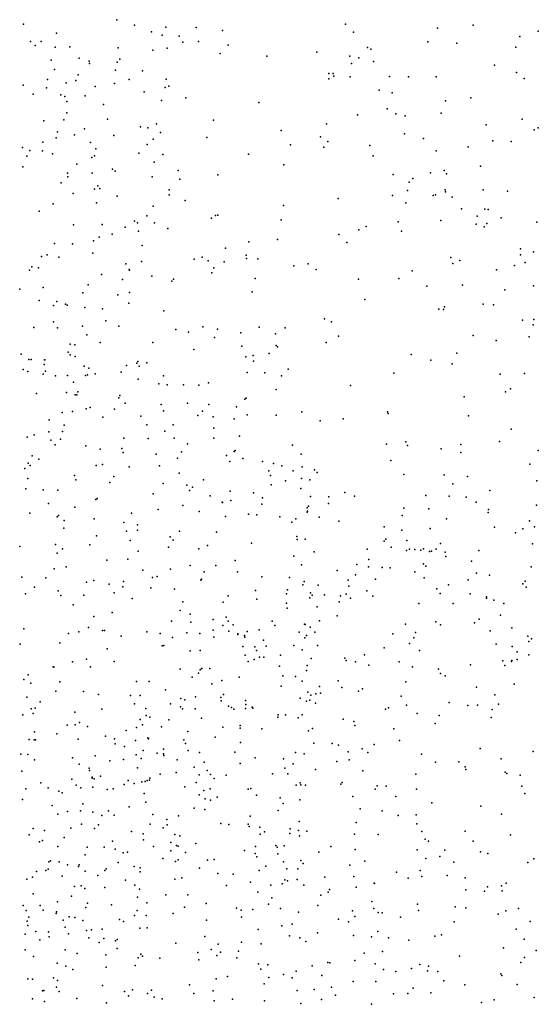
# Model space of a CAD drawing. Header units: metres. Extents: x -25 to 25, y -27.7 to 27.8.
# Tile 126 of 209: x 0.2 to 0.9, y -2.7 to -1.3. Entities that reach past the tile are written whole.
import ezdxf

# ---------------------------------------------------------------- set-up
doc = ezdxf.new("R2010")
doc.units = ezdxf.units.M

msp = doc.modelspace()

# ---------------------------------------------------------------- linework, layer by layer
for p in [(0.2122, -1.3354, 10.229), (0.3394, -1.3293, 10.3843), (0.3634, -1.3366, 5.705), (0.6509, -1.3353, -5.2643), (0.8243, -1.3369, -5.6002), (0.2573, -1.3476, 16.4367), (0.3866, -1.3457, 5.7754), (0.4011, -1.3503, 6.1132), (0.4062, -1.3396, 5.9021), (0.4242, -1.3516, -13.1021), (0.4474, -1.3401, 20.7031), (0.4832, -1.344, -28.0215), (0.6615, -1.3462, 18.4857), (0.776, -1.3409, 17.9086), (0.888, -1.352, -5.7046), (0.9128, -1.3448, 4.0642), (0.222, -1.359, 11.182), (0.2283, -1.3645, -1.333), (0.2362, -1.3591, 16.7248), (0.4294, -1.3599, -4.9566), (0.4504, -1.3589, 8.0916), (0.4908, -1.3638, -5.023), (0.7628, -1.3594, -5.4333), (0.8024, -1.3611, 3.9296), (0.2552, -1.3668, 21.7826), (0.2754, -1.3663, 10.3442), (0.3414, -1.3674, -13.022), (0.3885, -1.3707, 10.8419), (0.4079, -1.3681, 10.6593), (0.4802, -1.3753, 22.0591), (0.5434, -1.379, -13.2035), (0.6115, -1.3735, -5.1761), (0.6567, -1.3787, 18.321), (0.6806, -1.3669, 18.1164), (0.6852, -1.3695, -5.5089), (0.8824, -1.3667, 18.8479), (0.2499, -1.3842, 5.4969), (0.2883, -1.3818, 26.429), (0.3015, -1.3856, 26.2651), (0.3021, -1.389, 11.0096), (0.3399, -1.387, -15.5383), (0.3433, -1.3828, 5.6411), (0.6587, -1.3891, 22.3791), (0.6688, -1.381, 18.2127), (0.6888, -1.3861, 18.5684), (0.8537, -1.3912, 17.8546), (0.2544, -1.397, -1.4054), (0.2866, -1.4043, 26.1635), (0.3375, -1.3979, 10.927), (0.3745, -1.3989, 10.7423), (0.6279, -1.4024, -5.8168), (0.6341, -1.4024, 23.0375), (0.8836, -1.4012, -6.4525), (0.2118, -1.4185, 25.9535), (0.2448, -1.4106, -1.076), (0.2706, -1.415, -12.9359), (0.2837, -1.412, 26.3473), (0.3363, -1.4162, 10.5978), (0.3561, -1.4107, 6.2942), (0.4066, -1.4103, -4.9117), (0.6278, -1.4097, 22.8736), (0.635, -1.4062, 22.6613), (0.657, -1.407, -5.2214), (0.7107, -1.4067, -13.3079), (0.7364, -1.4071, 18.6424), (0.7741, -1.4069, 17.9718), (0.8939, -1.4092, -5.6596), (0.2253, -1.4306, 26.555), (0.2436, -1.422, 26.0528), (0.263, -1.4314, -4.8161), (0.31, -1.4203, 10.4875), (0.3764, -1.4276, -21.4408), (0.405, -1.4216, 5.8783), (0.4102, -1.4199, -13.0648), (0.6967, -1.4252, -1.1896), (0.7142, -1.429, 23.5537), (0.2686, -1.4336, 20.943), (0.2713, -1.4406, -1.5253), (0.2963, -1.4329, -1.1609), (0.3213, -1.4447, 6.3813), (0.4003, -1.4391, 6.1325), (0.4334, -1.4357, 21.8939), (0.5327, -1.4419, -1.1153), (0.7866, -1.4395, -13.3499), (0.8212, -1.4355, -5.2858), (0.2714, -1.4558, 10.9182), (0.6669, -1.4588, -5.643), (0.7075, -1.4505, -5.2718), (0.7193, -1.4572, 22.2251), (0.781, -1.4566, -21.9108), (0.2399, -1.467, 26.4439), (0.2673, -1.4653, 5.5226), (0.3267, -1.4645, -1.4518), (0.3934, -1.4708, 5.8184), (0.4711, -1.4661, -4.954), (0.6246, -1.4708, -5.1397), (0.7319, -1.4602, 18.1402), (0.842, -1.4723, 23.9413), (0.8912, -1.4646, -5.6107), (0.2586, -1.4818, 10.8147), (0.2818, -1.4859, 6.4639), (0.2954, -1.4776, -0.9874), (0.3715, -1.4751, -13.0077), (0.3817, -1.4762, 6.2315), (0.3987, -1.4828, -4.8814), (0.5629, -1.4801, -13.1835), (0.7308, -1.4847, -13.299), (0.9076, -1.4793, 18.8037), (0.9132, -1.4764, 20.6899), (0.2387, -1.496, -1.6674), (0.2569, -1.4898, 10.642), (0.3036, -1.4964, -1.024), (0.3353, -1.4866, 5.648), (0.3806, -1.4991, -22.6304), (0.3889, -1.4919, -1.3079), (0.4618, -1.4897, -13.0873), (0.5758, -1.4995, -5.073), (0.6168, -1.4887, 20.7607), (0.6266, -1.4948, -13.2323), (0.7568, -1.4908, -5.3392), (0.8511, -1.4941, -5.5308), (0.8764, -1.4951, 17.9353), (0.2109, -1.5031, -4.7751), (0.2209, -1.5074, -12.8598), (0.2383, -1.5075, 10.7358), (0.2519, -1.5116, 6.5243), (0.3107, -1.505, -1.568), (0.3694, -1.511, -1.1177), (0.402, -1.5125, 5.9836), (0.5186, -1.5124, -13.1323), (0.6212, -1.5026, 7.4859), (0.6839, -1.5006, -5.2247), (0.7741, -1.5076, 22.4256), (0.8177, -1.5024, -5.4647), (0.217, -1.5147, 26.1632), (0.2848, -1.5256, 8.3963), (0.3053, -1.5166, 6.3937), (0.3088, -1.5143, 5.5886), (0.3901, -1.523, 5.8763), (0.5667, -1.5265, 7.6922), (0.6883, -1.5143, -15.3774), (0.2112, -1.5295, -0.8568), (0.272, -1.538, -4.8017), (0.3057, -1.5381, 6.7529), (0.3335, -1.5324, 6.9044), (0.337, -1.5354, -4.838), (0.4231, -1.5346, -1.2535), (0.7154, -1.5398, -28.2304), (0.7663, -1.5376, 18.3013), (0.7849, -1.5342, 18.1626), (0.7881, -1.5389, 18.5254), (0.8346, -1.5285, 18.6478), (0.2638, -1.5512, -1.7173), (0.2728, -1.543, 21.4116), (0.3874, -1.5431, 6.1061), (0.4252, -1.5463, -4.8947), (0.4771, -1.5402, 8.0858), (0.7374, -1.5503, -5.2965), (0.7423, -1.5454, 22.7192), (0.2799, -1.5659, 6.4439), (0.3088, -1.56, 21.1407), (0.3133, -1.5553, -12.9222), (0.3163, -1.559, -1.6453), (0.4108, -1.5607, 20.9901), (0.735, -1.5615, -21.583), (0.7862, -1.5606, 21.9408), (0.7867, -1.5633, -5.371), (0.8379, -1.5607, 18.0967), (0.8712, -1.5625, -13.3704), (0.2529, -1.5799, -12.8633), (0.3115, -1.5784, 5.6465), (0.3397, -1.5691, -0.9771), (0.4108, -1.5676, -1.0684), (0.4322, -1.5753, -1.4616), (0.6406, -1.5724, -13.2135), (0.7147, -1.5686, -23.0302), (0.7326, -1.5785, 20.8396), (0.7702, -1.5684, 23.2177), (0.7733, -1.5673, -6.0678), (0.7959, -1.5706, 23.4675), (0.2335, -1.5897, 6.562), (0.3887, -1.5827, 5.972), (0.5661, -1.5819, -5.0411), (0.8086, -1.5866, 18.4348), (0.8402, -1.5868, 7.3446), (0.8451, -1.5873, -6.2423), (0.3635, -1.6032, -12.9512), (0.3677, -1.6056, 6.181), (0.38, -1.596, 5.8984), (0.3905, -1.6056, -1.6045), (0.4682, -1.5992, -1.3628), (0.4736, -1.5955, -1.1047), (0.4771, -1.5952, -1.2906), (0.5633, -1.6016, -13.1413), (0.7224, -1.6043, -1.2053), (0.7806, -1.6025, 22.9297), (0.8298, -1.5966, 18.2165), (0.843, -1.6064, -5.4725), (0.8624, -1.5989, 18.6041), (0.911, -1.6045, 22.4183), (0.2803, -1.6082, -0.8471), (0.3193, -1.6078, 6.3311), (0.3507, -1.6113, 6.2529), (0.3687, -1.6169, 5.8115), (0.409, -1.6133, -1.0107), (0.6687, -1.6153, 21.6846), (0.6788, -1.6107, -5.1807), (0.7268, -1.6168, -13.261), (0.8284, -1.6075, -5.4196), (0.8394, -1.6111, 23.628), (0.3077, -1.6302, -12.8921), (0.3151, -1.6251, -15.4474), (0.3328, -1.6209, -1.0428), (0.519, -1.6312, -4.9746), (0.558, -1.6281, 7.0438), (0.6415, -1.6214, 20.9849), (0.6525, -1.6322, -21.155), (0.2543, -1.6338, 6.492), (0.2791, -1.6341, 6.4261), (0.3067, -1.647, -1.8114), (0.3739, -1.6364, 6.0941), (0.4871, -1.6402, -1.1541), (0.8888, -1.6409, -13.36), (0.9068, -1.6448, 21.0265), (0.237, -1.6513, 5.5422), (0.2446, -1.6492, 6.9622), (0.2605, -1.6524, 7.0328), (0.3728, -1.6581, 5.9357), (0.4448, -1.6549, -1.5813), (0.4557, -1.6521, -13.0197), (0.4639, -1.6574, -22.882), (0.4856, -1.6586, -1.5126), (0.5154, -1.6496, -13.077), (0.516, -1.6542, 21.341), (0.5315, -1.6546, 7.9289), (0.7942, -1.6529, -5.5657), (0.8065, -1.6568, -5.3848), (0.8891, -1.6491, 18.177), (0.8955, -1.6597, -21.9003), (0.2203, -1.6698, -0.7419), (0.2236, -1.6656, -1.9833), (0.2328, -1.6669, 6.8251), (0.3518, -1.6614, -20.992), (0.3561, -1.6689, 8.3243), (0.3568, -1.6701, -1.7601), (0.4686, -1.6735, -1.0368), (0.4715, -1.667, -4.9199), (0.5803, -1.6642, 21.1885), (0.5997, -1.6614, -13.1527), (0.6109, -1.6689, -5.0797), (0.7415, -1.6707, -5.2725), (0.7969, -1.6607, -13.2994), (0.8561, -1.6695, -15.2884), (0.8807, -1.6635, 21.4832), (0.3183, -1.6759, 6.5365), (0.347, -1.6828, 6.1913), (0.387, -1.6782, -0.9109), (0.4142, -1.6851, 7.2004), (0.4165, -1.6822, -1.6654), (0.5278, -1.6815, -1.2499), (0.6683, -1.682, -5.1539), (0.7231, -1.6811, 21.4479), (0.2071, -1.6959, 6.5848), (0.2391, -1.6935, -12.8088), (0.2931, -1.7006, 7.1473), (0.3002, -1.6899, 5.6939), (0.3568, -1.7002, -4.8392), (0.5235, -1.6996, -1.4088), (0.7614, -1.6917, -28.3826), (0.8101, -1.6903, -21.3548), (0.8677, -1.6969, -5.4857), (0.9067, -1.6911, 18.4044), (0.2335, -1.7112, 7.3129), (0.2579, -1.7124, 5.6243), (0.3407, -1.7034, 5.8313), (0.6771, -1.7099, -13.191), (0.2533, -1.7178, -2.048), (0.2694, -1.716, -4.7992), (0.2717, -1.7176, 6.3678), (0.2959, -1.7208, 6.9329), (0.3199, -1.7226, 7.0503), (0.3558, -1.715, -1.8326), (0.4034, -1.7253, -1.7634), (0.7779, -1.7232, -13.2609), (0.7841, -1.7235, 7.1536), (0.7855, -1.72, -5.351), (0.8379, -1.7163, -5.9695), (0.852, -1.7172, -13.3149), (0.2531, -1.7402, -2.2014), (0.3245, -1.7388, -1.9334), (0.6223, -1.7362, -5.1074), (0.6317, -1.7401, -13.1448), (0.8916, -1.7378, 22.9885), (0.9069, -1.737, -5.4692), (0.2265, -1.748, 6.6441), (0.2586, -1.7482, 6.7722), (0.2926, -1.7462, 7.2551), (0.3423, -1.7459, 7.1134), (0.4196, -1.7505, -0.9093), (0.4368, -1.7541, -28.0217), (0.4566, -1.7471, -4.9196), (0.4763, -1.7502, -0.9937), (0.533, -1.7473, -1.4651), (0.5687, -1.7483, -5.0463), (0.9064, -1.7443, 23.1922), (0.2987, -1.758, -2.1084), (0.4724, -1.7615, -1.6593), (0.508, -1.755, -1.577), (0.5552, -1.7567, -13.0644), (0.6411, -1.7599, -1.1781), (0.8247, -1.7588, -1.2309), (0.8559, -1.7656, -5.4688), (0.9008, -1.7607, -5.529), (0.276, -1.7706, 7.3268), (0.2822, -1.7717, -2.3008), (0.3165, -1.7681, 6.8665), (0.3886, -1.7685, -4.866), (0.4443, -1.7777, 8.1736), (0.5097, -1.7733, -13.0111), (0.5561, -1.7724, -1.3739), (0.5582, -1.7741, -1.2533), (0.6242, -1.7682, 6.876), (0.2093, -1.7843, 5.617), (0.2194, -1.7915, 7.4142), (0.2228, -1.7916, 6.5771), (0.2411, -1.7918, 5.6847), (0.2413, -1.7917, 24.4383), (0.2729, -1.7813, 6.2906), (0.2758, -1.7852, 8.4219), (0.2828, -1.7873, -12.7934), (0.368, -1.7941, -1.9717), (0.5148, -1.7877, -4.9914), (0.5248, -1.7858, -1.0552), (0.5256, -1.7935, 7.6965), (0.5466, -1.7835, -1.173), (0.7399, -1.7847, -13.2077), (0.7668, -1.7925, -21.0433), (0.8021, -1.7829, -5.3826), (0.2118, -1.805, 6.4952), (0.2404, -1.7984, 24.5269), (0.2422, -1.8074, -4.7943), (0.295, -1.8007, 5.8628), (0.3012, -1.8034, -2.4336), (0.3525, -1.7997, 6.9284), (0.3668, -1.7963, 7.1657), (0.3696, -1.8007, -2.0438), (0.3804, -1.7959, 7.0466), (0.5726, -1.8047, 6.7256), (0.796, -1.7972, -13.2539), (0.218, -1.8079, 24.2544), (0.2389, -1.8116, 6.3929), (0.2558, -1.8136, 6.6398), (0.2722, -1.813, 5.7741), (0.2967, -1.813, 6.1321), (0.2993, -1.8122, 6.7661), (0.31, -1.8109, -1.0686), (0.3452, -1.8087, 7.2671), (0.3686, -1.8181, -2.344), (0.4031, -1.8136, -0.8428), (0.5166, -1.8091, -1.6217), (0.541, -1.8097, -1.5378), (0.5637, -1.8138, -1.4361), (0.7167, -1.8099, -28.6327), (0.8614, -1.8114, -13.2916), (0.8945, -1.8106, 12.5123), (0.2802, -1.8221, 6.2153), (0.3967, -1.8246, -2.1186), (0.4077, -1.8258, 7.114), (0.43, -1.826, -12.9073), (0.4509, -1.8262, -1.8339), (0.4643, -1.823, -1.1341), (0.5563, -1.8323, -13.029), (0.6576, -1.8266, -5.1723), (0.8754, -1.8314, -5.4911), (0.23, -1.8377, 24.7172), (0.2707, -1.8365, 7.1811), (0.2826, -1.8394, -2.606), (0.285, -1.8397, -0.7214), (0.2865, -1.8354, 24.3305), (0.3419, -1.8437, -0.7689), (0.3435, -1.8404, -2.5108), (0.5137, -1.8455, -1.6816), (0.5154, -1.844, -20.7992), (0.8124, -1.8423, 7.0163), (0.8683, -1.8352, 12.2956), (0.2976, -1.8585, 24.6095), (0.303, -1.8566, 6.7079), (0.3364, -1.8592, 24.4638), (0.3509, -1.8508, -12.8226), (0.3997, -1.8526, 7.2078), (0.4027, -1.8613, 6.9388), (0.4358, -1.8508, 7.3979), (0.4648, -1.8528, -0.9028), (0.5022, -1.8559, -0.967), (0.2474, -1.8734, 6.2651), (0.2649, -1.8637, 7.438), (0.2792, -1.8622, 5.9369), (0.3205, -1.8699, 7.3806), (0.372, -1.8686, 6.8307), (0.4498, -1.8677, -2.3075), (0.4559, -1.8618, -1.8967), (0.4707, -1.8694, -4.9572), (0.4992, -1.8721, -1.769), (0.5166, -1.8668, -5.0102), (0.5565, -1.8673, -1.0552), (0.5914, -1.8628, -1.2768), (0.6474, -1.872, -13.0978), (0.7078, -1.8626, -23.2125), (0.7086, -1.8649, -13.1546), (0.8183, -1.8679, -5.4138), (0.2676, -1.8806, -2.7404), (0.3801, -1.8805, -4.8808), (0.4162, -1.8802, -2.55), (0.4713, -1.8847, -2.2321), (0.6161, -1.8748, -5.1293), (0.8763, -1.8864, 12.0281), (0.2173, -1.897, 6.4603), (0.2267, -1.8939, -0.6513), (0.2469, -1.8897, 5.8508), (0.2497, -1.901, -22.7473), (0.2628, -1.9, 6.0077), (0.2654, -1.8895, 6.5826), (0.3488, -1.8983, 24.2484), (0.3822, -1.8991, -0.7852), (0.4049, -1.8888, -12.8501), (0.4174, -1.8983, -2.6636), (0.4715, -1.8985, -2.0137), (0.5066, -1.8958, -2.3668), (0.2552, -1.9075, -12.7022), (0.2972, -1.9089, -4.8453), (0.3167, -1.9132, -0.7259), (0.346, -1.9127, -2.8212), (0.4354, -1.9062, 7.0018), (0.5787, -1.9081, -1.5215), (0.7064, -1.9068, 6.7418), (0.7327, -1.9032, -28.9177), (0.7349, -1.9084, -5.3061), (0.781, -1.9129, -13.1882), (0.8077, -1.9069, 12.3332), (0.8603, -1.9028, 12.7477), (0.2242, -1.9224, 7.5173), (0.2331, -1.9271, -2.9726), (0.3479, -1.9181, 6.7619), (0.3927, -1.9203, 7.3183), (0.422, -1.9258, 8.0944), (0.4272, -1.9172, 7.208), (0.4885, -1.9221, -1.9434), (0.4991, -1.9167, -2.6191), (0.5004, -1.9151, -12.9265), (0.5109, -1.9259, -1.8616), (0.5902, -1.9201, -1.415), (0.8077, -1.9181, 12.6311), (0.9129, -1.915, 11.8504), (0.2142, -1.9397, 24.0033), (0.2188, -1.9325, 24.9084), (0.2212, -1.9357, 5.9301), (0.3113, -1.9354, 7.4231), (0.3198, -1.9341, 6.6994), (0.3563, -1.9375, -2.8878), (0.3974, -1.9362, -4.9201), (0.4933, -1.93, -2.6993), (0.5378, -1.9302, -1.7616), (0.5525, -1.933, -5.0905), (0.5642, -1.9361, -1.612), (0.5915, -1.9374, -2.4908), (0.7125, -1.9286, -20.8749), (0.9015, -1.9337, -13.2575), (0.2183, -1.9533, 6.029), (0.2818, -1.9491, 7.296), (0.2834, -1.9549, 6.6037), (0.3351, -1.9504, 1.852), (0.4243, -1.9461, 6.9093), (0.4572, -1.9549, 7.7383), (0.5465, -1.9429, -1.6805), (0.5487, -1.9493, -28.3689), (0.5795, -1.943, -1.117), (0.5909, -1.9534, -1.1667), (0.6023, -1.9549, -2.6314), (0.6084, -1.9417, -2.39), (0.6122, -1.945, -2.5577), (0.7299, -1.9477, -13.1182), (0.7851, -1.9482, 12.7252), (0.817, -1.9505, 11.9987), (0.2153, -1.9672, -4.8219), (0.3297, -1.9589, -4.8849), (0.4025, -1.9602, 24.6267), (0.4345, -1.9622, -0.827), (0.4422, -1.965, 7.8967), (0.5493, -1.962, -2.746), (0.569, -1.9563, -2.1871), (0.5899, -1.967, -1.4808), (0.7967, -1.9606, 12.8409), (0.9111, -1.9565, -1.2413), (0.239, -1.9685, -0.6464), (0.259, -1.9692, -12.6639), (0.3109, -1.9818, 24.8346), (0.3124, -1.9805, -3.042), (0.3887, -1.9741, -2.9583), (0.4381, -1.9698, -2.8968), (0.4664, -1.9767, 24.3474), (0.4938, -1.9703, -2.8409), (0.5255, -1.9727, -2.048), (0.5375, -1.9798, -12.9218), (0.6031, -1.9777, -1.319), (0.6279, -1.978, -2.2467), (0.65, -1.9724, -5.2174), (0.663, -1.9775, -2.4168), (0.7602, -1.9764, 12.1894), (0.7919, -1.9772, -5.3996), (0.8149, -1.9785, 12.9934), (0.8471, -1.9694, 11.8176), (0.2462, -1.9873, 6.5294), (0.2822, -1.9922, 8.326), (0.4292, -1.99, 7.2793), (0.4826, -1.9857, 24.4677), (0.4834, -1.9861, -12.8643), (0.4946, -1.9833, -0.9175), (0.5366, -1.9883, -1.9264), (0.5983, -1.9931, -1.2285), (0.6005, -1.9907, -1.3904), (0.6275, -1.9873, -2.7131), (0.7303, -1.9935, 12.3998), (0.764, -1.9945, 12.054), (0.8284, -1.9855, -13.1795), (0.9105, -1.9895, 13.1433), (0.2208, -2.0003, -3.1674), (0.2581, -2.0054, 23.3741), (0.2598, -2.0034, 7.5143), (0.3087, -2.008, 7.4601), (0.3595, -2.0006, 2.0075), (0.3955, -1.9955, 24.1245), (0.4516, -1.9982, 6.9594), (0.4874, -2.0048, 24.2692), (0.5187, -2.0019, 6.5388), (0.53, -2.0027, -5.094), (0.5614, -2.0055, -1.7635), (0.583, -2.0082, -1.6008), (0.5986, -1.9992, -2.1041), (0.5991, -1.9978, -2.8068), (0.6147, -2.0061, -12.9818), (0.7277, -2.0035, 12.2746), (0.7883, -2.008, 11.8663), (0.8449, -1.9995, -5.4716), (0.8452, -1.9955, 11.6669), (0.2673, -2.0207, 23.9337), (0.2679, -2.0103, 24.9489), (0.3491, -2.013, -12.7207), (0.3677, -2.0162, 6.7638), (0.5776, -2.0129, -15.3075), (0.6418, -2.0112, 1.8465), (0.7035, -2.0191, -2.6276), (0.766, -2.0215, -13.0988), (0.8535, -2.0196, 11.5046), (0.8922, -2.0217, -13.1918), (0.901, -2.011, -5.5362), (0.9081, -2.019, 6.8266), (0.3118, -2.0313, 7.4528), (0.3527, -2.0247, 3.2791), (0.3673, -2.0235, -3.0777), (0.412, -2.0328, 24.7501), (0.4246, -2.025, -3.0297), (0.4752, -2.0262, 7.0348), (0.5843, -2.0321, -2.883), (0.7276, -2.0236, -2.5294), (0.8822, -2.0273, 13.2236), (0.2074, -2.0456, 22.9382), (0.2558, -2.043, -0.6456), (0.3028, -2.0436, -3.1664), (0.3577, -2.0378, -4.942), (0.4096, -2.0469, 7.3474), (0.4161, -2.0373, -28.1539), (0.4511, -2.0488, 6.898), (0.4626, -2.0444, -5.0384), (0.5226, -2.0412, -0.9547), (0.5847, -2.0364, -1.0881), (0.5956, -2.0359, -1.5093), (0.7031, -2.0385, -2.7176), (0.7058, -2.0359, 12.8923), (0.7129, -2.0469, 11.9908), (0.7341, -2.0376, 13.0264), (0.7798, -2.0415, 13.1785), (0.9051, -2.0422, 13.3166), (0.2583, -2.0549, -12.5911), (0.2656, -2.0491, -20.9145), (0.3683, -2.0523, 7.6248), (0.5805, -2.059, -1.6866), (0.608, -2.0532, -1.3422), (0.68, -2.0495, 12.6377), (0.7337, -2.0514, 11.8103), (0.738, -2.0496, 11.6965), (0.7449, -2.0498, -5.3719), (0.7534, -2.0509, -2.3552), (0.7568, -2.049, 11.6069), (0.7652, -2.0527, -2.4649), (0.7679, -2.052, 11.4545), (0.7739, -2.0492, 11.3564), (0.7863, -2.0536, 11.2478), (0.7873, -2.0593, -1.1992), (0.8321, -2.0513, 11.1542), (0.2705, -2.0733, -1.0871), (0.3256, -2.0643, 6.6688), (0.3542, -2.063, -0.7297), (0.4392, -2.0717, -3.0902), (0.474, -2.0715, 7.1936), (0.5004, -2.0649, -3.0244), (0.5908, -2.0709, -2.9456), (0.6661, -2.0702, 12.4657), (0.6822, -2.0733, 11.8879), (0.6825, -2.0635, 13.1123), (0.7004, -2.0745, 13.2137), (0.7116, -2.075, -2.8139), (0.757, -2.0692, 13.2985), (0.7601, -2.0726, -2.6933), (0.8224, -2.0658, 13.3562), (0.9036, -2.0734, 1.9111), (0.2102, -2.0876, 23.659), (0.2425, -2.0884, 7.5567), (0.2542, -2.076, -3.2571), (0.3749, -2.0778, 24.8911), (0.3881, -2.0879, 6.7669), (0.3941, -2.0866, -3.154), (0.4123, -2.0768, 24.0113), (0.4582, -2.08, 7.2692), (0.5037, -2.0803, -12.825), (0.5366, -2.087, 24.5913), (0.5744, -2.0879, -5.1812), (0.6392, -2.0782, 12.7895), (0.6644, -2.0844, 6.5151), (0.7449, -2.0803, -2.226), (0.7578, -2.0882, 11.0879), (0.8292, -2.0819, -5.4662), (0.8468, -2.0849, -23.4942), (0.2271, -2.101, -3.3219), (0.2981, -2.0943, 1.6311), (0.3079, -2.0918, 8.1587), (0.3291, -2.0971, -3.2304), (0.3474, -2.1004, 23.9137), (0.3483, -2.0935, 7.4422), (0.3855, -2.102, 2.2792), (0.4538, -2.0916, -12.7681), (0.4546, -2.0902, -0.8269), (0.5928, -2.0981, -1.122), (0.5943, -2.0935, -1.5938), (0.6133, -2.0982, 11.2601), (0.6545, -2.0914, 12.346), (0.6552, -2.0998, 12.0446), (0.6917, -2.0902, -12.9905), (0.7907, -2.0977, 11.0049), (0.8176, -2.0911, -13.0947), (0.8923, -2.0967, 14.5487), (0.8954, -2.0927, 13.4643), (0.8965, -2.1013, -13.1346), (0.2151, -2.1101, 6.5326), (0.2593, -2.1059, 6.5228), (0.2632, -2.1124, 2.4511), (0.2946, -2.1121, 7.5049), (0.3359, -2.1086, 24.9778), (0.4179, -2.1036, -1.1307), (0.4908, -2.1127, 24.0609), (0.5283, -2.1058, 24.1534), (0.5705, -2.1103, -12.8647), (0.5715, -2.1045, -3.0318), (0.6021, -2.1154, 11.6205), (0.6032, -2.109, 11.1507), (0.6054, -2.1118, -1.4389), (0.6222, -2.1116, -1.9337), (0.6441, -2.1127, -23.2351), (0.6514, -2.1106, -12.9357), (0.6795, -2.106, -2.9138), (0.6881, -2.1132, 1.7162), (0.7748, -2.1033, 13.4186), (0.7794, -2.1098, -2.8016), (0.8203, -2.1103, 14.457), (0.8426, -2.1143, 14.6267), (0.28, -2.1251, -4.9444), (0.3604, -2.1165, -12.6543), (0.4291, -2.1212, 7.3252), (0.4842, -2.1214, -5.1117), (0.5301, -2.1174, 24.6767), (0.5702, -2.1228, 11.3749), (0.6123, -2.128, 12.5238), (0.642, -2.1208, -2.9901), (0.6575, -2.1161, 13.3363), (0.7506, -2.1231, -2.1383), (0.7974, -2.1233, -2.2564), (0.8427, -2.1162, 10.9174), (0.8527, -2.1188, -2.5873), (0.8663, -2.1234, -5.5112), (0.308, -2.1411, 6.6549), (0.3332, -2.1354, 2.7557), (0.4256, -2.1328, -22.9818), (0.4392, -2.1377, 3.093), (0.4884, -2.1421, 24.7713), (0.5714, -2.1297, 11.4807), (0.6395, -2.14, -5.2958), (0.8619, -2.139, -2.3835), (0.414, -2.1471, -3.2383), (0.4401, -2.1488, -12.7039), (0.4707, -2.1452, 7.1766), (0.4836, -2.1534, -0.8791), (0.4909, -2.1475, 7.0895), (0.4979, -2.1523, -12.7569), (0.5507, -2.1471, 13.2041), (0.5547, -2.153, -12.8114), (0.595, -2.1515, -1.677), (0.596, -2.1518, 24.5096), (0.6025, -2.1555, 24.2831), (0.6155, -2.1467, 11.0132), (0.7323, -2.1515, -5.4054), (0.7735, -2.1484, -2.8813), (0.78, -2.1525, -12.999), (0.8263, -2.1496, -15.196), (0.8328, -2.1445, 13.5587), (0.2126, -2.1579, -12.4395), (0.2735, -2.1639, 23.1229), (0.2875, -2.1619, 23.322), (0.301, -2.156, 7.8014), (0.32, -2.16, -5.0036), (0.3224, -2.1601, -12.5708), (0.3452, -2.1677, -3.3228), (0.3804, -2.1617, 7.3786), (0.3985, -2.164, -5.0601), (0.4346, -2.1634, 6.8687), (0.4525, -2.1643, 6.9405), (0.4703, -2.1595, 7.0179), (0.4715, -2.169, -28.698), (0.492, -2.1607, 23.9829), (0.504, -2.1644, 13.0908), (0.5042, -2.1653, 12.9546), (0.5133, -2.1668, -3.1745), (0.5137, -2.1692, 11.2739), (0.517, -2.1615, 12.8651), (0.5331, -2.1592, 12.7706), (0.5878, -2.1622, 13.3519), (0.5976, -2.1668, -1.7512), (0.6089, -2.1624, -1.2877), (0.7151, -2.1645, 14.5149), (0.7458, -2.1629, 14.6418), (0.8476, -2.1603, 2.0534), (0.8773, -2.1563, 14.7803), (0.8987, -2.1677, -2.482), (0.2077, -2.1787, 7.5855), (0.2619, -2.177, -3.4063), (0.4011, -2.1807, 23.8483), (0.4034, -2.1804, 2.5043), (0.415, -2.1695, 24.9184), (0.5107, -2.1819, 11.5408), (0.5273, -2.182, -0.9664), (0.539, -2.1731, 11.6554), (0.5427, -2.1813, -5.2167), (0.5803, -2.1806, 12.385), (0.5951, -2.17, 12.2909), (0.6124, -2.1806, -3.1009), (0.7376, -2.1777, -2.0544), (0.7439, -2.1699, -2.9518), (0.8556, -2.1784, 1.706), (0.8776, -2.1818, -21.0562), (0.9004, -2.1749, -2.6469), (0.9038, -2.1715, 14.1295), (0.326, -2.185, 7.4411), (0.4392, -2.1876, -0.8278), (0.453, -2.187, -5.1382), (0.514, -2.1935, 11.0887), (0.5294, -2.1874, 12.6555), (0.5396, -2.1961, 12.5439), (0.562, -2.1937, 11.9885), (0.5917, -2.1863, -1.1603), (0.6766, -2.1929, -3.0566), (0.7031, -2.1836, 14.3451), (0.7513, -2.1871, 14.2523), (0.8845, -2.1889, -29.2467), (0.9002, -2.1932, -2.7513), (0.2525, -2.2093, 25.1566), (0.2789, -2.2028, -0.6783), (0.2979, -2.1991, 23.6998), (0.3357, -2.2023, -28.2776), (0.5183, -2.2021, -20.8608), (0.5264, -2.1994, 11.7845), (0.5335, -2.1964, 2.2982), (0.5609, -2.2084, 12.1313), (0.5984, -2.2074, 24.1349), (0.6038, -2.198, -1.5425), (0.6497, -2.1978, 14.5946), (0.6518, -2.2006, 14.4185), (0.6644, -2.2025, -5.3663), (0.6823, -2.2072, 10.853), (0.7236, -2.2027, -12.9003), (0.7419, -2.2093, -3.0167), (0.8207, -2.2068, 6.4733), (0.8651, -2.2013, -2.8468), (0.8675, -2.2077, 10.78), (0.8767, -2.2024, -13.013), (0.8771, -2.2006, 13.6642), (0.8845, -2.1993, -2.2799), (0.2188, -2.2204, -0.6263), (0.2534, -2.21, 6.608), (0.3035, -2.2096, -28.0167), (0.4254, -2.2128, -12.6327), (0.4507, -2.2181, 12.8544), (0.453, -2.2137, 7.1929), (0.4548, -2.2119, 11.4007), (0.4549, -2.2116, -3.2826), (0.4658, -2.2117, 13.2084), (0.5655, -2.2218, -28.8967), (0.5824, -2.2225, 13.4617), (0.5974, -2.2142, 10.8877), (0.7772, -2.2126, 14.1401), (0.7801, -2.2183, 14.8308), (0.7862, -2.2215, 13.6499), (0.2129, -2.2268, 8.0097), (0.2222, -2.2316, 3.8212), (0.262, -2.23, 23.5929), (0.366, -2.2296, -3.3806), (0.3832, -2.2296, -0.7772), (0.442, -2.2235, 11.2311), (0.4686, -2.2326, 7.1145), (0.4825, -2.228, -12.6748), (0.5058, -2.2234, 23.9086), (0.5629, -2.2358, -3.2206), (0.5916, -2.2288, 24.6538), (0.6153, -2.2361, 24.5625), (0.6405, -2.2286, 24.3695), (0.733, -2.2299, -1.9789), (0.8803, -2.233, 14.8984), (0.2563, -2.2427, -12.4013), (0.2941, -2.2429, -12.4608), (0.3143, -2.2469, 6.705), (0.3578, -2.2485, 7.3796), (0.3712, -2.2486, 25.0387), (0.4057, -2.2407, 13.0482), (0.4844, -2.2471, -0.908), (0.5994, -2.2439, 14.3388), (0.6033, -2.2481, -1.3131), (0.6105, -2.2462, -1.67), (0.6165, -2.2454, 13.546), (0.6455, -2.2375, -3.1458), (0.6683, -2.2427, -12.8263), (0.6739, -2.2394, 14.2263), (0.7266, -2.2494, -5.4306), (0.8291, -2.2373, 14.0278), (0.8538, -2.2477, 13.7544), (0.2167, -2.2509, 23.5217), (0.2348, -2.2572, -5.0321), (0.3636, -2.2597, 6.7901), (0.4125, -2.2598, 11.5331), (0.4264, -2.2523, 11.1101), (0.432, -2.2542, 13.3069), (0.4463, -2.2504, 11.6688), (0.481, -2.2512, 12.5989), (0.4815, -2.2558, -5.2191), (0.5147, -2.255, 12.0656), (0.5148, -2.2607, 12.3996), (0.589, -2.2519, 3.1406), (0.5975, -2.2559, -1.2407), (0.6021, -2.2548, -1.4463), (0.6097, -2.259, 14.7081), (0.7339, -2.2616, -12.8544), (0.7917, -2.2581, -2.0334), (0.8173, -2.2619, -12.9159), (0.8304, -2.2615, -5.4972), (0.8588, -2.2604, -2.1157), (0.2113, -2.2748, 7.5502), (0.2228, -2.2666, 25.2566), (0.2255, -2.273, -1.0557), (0.2282, -2.2658, 4.0036), (0.2822, -2.2709, 3.7347), (0.3188, -2.2672, -5.1011), (0.3788, -2.2662, 23.6658), (0.3794, -2.2757, 13.1856), (0.4262, -2.2637, 6.9236), (0.4286, -2.2664, 7.2371), (0.4459, -2.2667, 11.0244), (0.4913, -2.2631, 13.4106), (0.4953, -2.2646, 12.5037), (0.4987, -2.2672, 2.589), (0.5146, -2.2659, 2.8374), (0.5236, -2.2641, -0.9821), (0.5247, -2.2656, 24.8194), (0.5588, -2.2749, 10.8439), (0.5692, -2.2745, -5.3129), (0.5915, -2.2747, 14.2361), (0.7051, -2.2669, 10.757), (0.7091, -2.2652, 13.6611), (0.7481, -2.273, 14.0219), (0.7781, -2.2755, 13.7878), (0.8502, -2.2675, -2.9805), (0.2718, -2.2889, -3.5222), (0.2828, -2.2883, 23.4609), (0.2887, -2.2851, 3.9395), (0.3712, -2.2809, -1.106), (0.3741, -2.2885, -3.4441), (0.3842, -2.2779, 3.4207), (0.4101, -2.2814, 1.6498), (0.4548, -2.2791, 7.0473), (0.5073, -2.2891, 12.2594), (0.5584, -2.2779, -1.0474), (0.5862, -2.2787, 24.7284), (0.6475, -2.2808, 14.8204), (0.662, -2.284, 24.4482), (0.6633, -2.2893, -1.1593), (0.7726, -2.2863, -3.0855), (0.8492, -2.2782, -1.2023), (0.2271, -2.2977, -21.1711), (0.2578, -2.3007, -5.0906), (0.2995, -2.2906, 7.446), (0.3523, -2.2962, -12.4785), (0.3661, -2.2919, 23.5817), (0.4004, -2.2912, 6.5907), (0.436, -2.2974, 11.8178), (0.4837, -2.2914, -12.6188), (0.5073, -2.2928, 14.653), (0.5368, -2.2937, 23.8483), (0.6002, -2.2966, -1.5176), (0.6056, -2.2935, -1.5912), (0.7166, -2.2938, 14.8822), (0.2198, -2.3084, 14.7262), (0.2267, -2.3085, 14.8121), (0.2288, -2.3089, 14.5987), (0.2867, -2.308, 4.0371), (0.3238, -2.3039, 3.641), (0.3361, -2.3072, 13.0607), (0.3371, -2.3142, -0.7563), (0.3649, -2.3098, 3.8369), (0.3817, -2.306, 11.6107), (0.3824, -2.3072, 7.3251), (0.4305, -2.3087, 6.9872), (0.4329, -2.3135, -21.0797), (0.4734, -2.3049, 14.4132), (0.5078, -2.3125, -5.2893), (0.6077, -2.3131, 10.7416), (0.6324, -2.3136, 14.0598), (0.6413, -2.3158, -1.7528), (0.6898, -2.3152, 2.3472), (0.7244, -2.3098, 13.901), (0.2086, -2.3282, 14.8954), (0.2182, -2.3285, 3.4349), (0.3498, -2.3178, 11.443), (0.3657, -2.3292, 3.9676), (0.375, -2.3234, -5.1988), (0.3943, -2.3268, 10.981), (0.4031, -2.3215, 12.676), (0.4031, -2.3277, 3.7531), (0.4035, -2.3298, 3.6663), (0.4364, -2.323, 7.1294), (0.4517, -2.3259, 23.6114), (0.5002, -2.3253, -3.3718), (0.5824, -2.3258, 3.2852), (0.5944, -2.3277, -1.4375), (0.6544, -2.325, -3.2347), (0.6732, -2.321, 13.7664), (0.6811, -2.3258, 24.2534), (0.754, -2.3282, -20.8964), (0.8339, -2.3207, 10.6547), (0.9062, -2.3245, -5.5733), (0.2272, -2.3358, 4.2042), (0.2789, -2.333, 4.1353), (0.2883, -2.3417, -12.3196), (0.3101, -2.3306, 14.6387), (0.3299, -2.3371, 11.2312), (0.3486, -2.3356, 23.3852), (0.3727, -2.3339, 3.5974), (0.4216, -2.3358, 23.5007), (0.4581, -2.3389, 13.5149), (0.5073, -2.3409, 23.6921), (0.5279, -2.3333, 13.586), (0.5662, -2.3346, 14.1188), (0.5796, -2.3415, 13.6776), (0.6387, -2.3381, 24.0086), (0.6555, -2.336, 24.5822), (0.7733, -2.3391, -12.8029), (0.805, -2.3386, -5.4901), (0.8626, -2.3344, -2.0586), (0.2099, -2.3515, -12.1703), (0.3018, -2.3471, 7.3956), (0.3022, -2.3503, 13.1654), (0.3676, -2.3469, 6.8593), (0.3982, -2.3552, 4.0295), (0.4203, -2.353, -5.244), (0.4445, -2.3457, -3.4377), (0.4514, -2.3561, -0.9037), (0.4624, -2.3505, 12.3954), (0.4668, -2.3559, 12.1885), (0.4881, -2.3568, 14.8208), (0.5513, -2.3551, -5.3579), (0.5683, -2.3473, -1.1589), (0.5723, -2.3549, -3.3349), (0.6098, -2.3491, 23.9233), (0.6743, -2.351, 3.0157), (0.7465, -2.3552, -1.8965), (0.8137, -2.3453, -24.1812), (0.8144, -2.3492, -1.9885), (0.8682, -2.3526, -3.0438), (0.8703, -2.3543, -12.8279), (0.8885, -2.3567, -15.2191), (0.2359, -2.3672, 6.6756), (0.2782, -2.3622, 6.7388), (0.3059, -2.3596, 14.4836), (0.306, -2.3609, 14.8569), (0.3085, -2.3618, -3.5644), (0.3171, -2.3583, 11.1503), (0.3493, -2.3695, 3.4422), (0.3547, -2.3641, -12.3944), (0.3629, -2.3683, 13.4204), (0.3733, -2.3659, 4.1111), (0.3779, -2.3656, 14.7401), (0.3807, -2.3641, 14.3597), (0.3837, -2.3635, 6.9372), (0.3843, -2.3608, 3.5155), (0.4476, -2.3667, 14.2556), (0.4719, -2.3612, 23.4283), (0.5889, -2.3673, 13.7772), (0.5899, -2.3701, -1.5492), (0.6444, -2.369, 2.8088), (0.6462, -2.3667, -12.6875), (0.2153, -2.3755, 14.4347), (0.2457, -2.3738, -28.3777), (0.2603, -2.3786, 14.9541), (0.2649, -2.3809, 13.039), (0.2838, -2.3705, 12.9507), (0.2904, -2.3739, -5.2051), (0.3069, -2.3733, 4.1973), (0.3264, -2.3761, 25.1757), (0.3345, -2.3755, 23.2233), (0.3765, -2.3818, 7.2147), (0.432, -2.3725, 12.0042), (0.4514, -2.3834, 24.9933), (0.4579, -2.3778, 23.3423), (0.4663, -2.3752, 3.7874), (0.518, -2.3756, -1.0328), (0.5217, -2.3751, 10.7608), (0.5835, -2.3703, -12.6293), (0.5964, -2.3703, 1.67), (0.6911, -2.3759, 10.6541), (0.6936, -2.3714, 24.1301), (0.706, -2.3719, 24.3535), (0.7474, -2.376, 14.9992), (0.8909, -2.3718, 1.6817), (0.895, -2.3819, 10.5833), (0.2108, -2.3899, -5.1593), (0.2932, -2.3956, 11.5185), (0.3788, -2.3933, 12.5926), (0.4595, -2.3891, 3.9692), (0.467, -2.3907, 3.6071), (0.4759, -2.3867, -5.3164), (0.5295, -2.3838, 24.8799), (0.5616, -2.3876, 23.637), (0.5656, -2.3954, 13.8685), (0.5883, -2.3905, 10.6831), (0.6605, -2.3858, -3.2795), (0.7192, -2.386, -3.2185), (0.7683, -2.3942, -12.733), (0.2513, -2.3981, 3.334), (0.2589, -2.41, 4.3086), (0.2721, -2.406, 11.259), (0.2898, -2.4053, 12.781), (0.3067, -2.4073, 23.1394), (0.328, -2.4051, 10.9875), (0.3563, -2.3999, -0.82), (0.3883, -2.4101, 25.0982), (0.4445, -2.4017, 4.0696), (0.4592, -2.4034, -12.4704), (0.5588, -2.405, -1.2017), (0.6708, -2.4027, -23.4595), (0.7005, -2.4054, 24.0066), (0.835, -2.3987, -5.5143), (0.8629, -2.41, 15.082), (0.2913, -2.4235, -3.6344), (0.3189, -2.4118, 6.8453), (0.3356, -2.4112, -12.2949), (0.3847, -2.4232, 13.5578), (0.4074, -2.4171, -12.3964), (0.4235, -2.4119, 12.1121), (0.481, -2.4227, 3.5302), (0.5181, -2.4234, 13.7506), (0.5208, -2.4125, 14.0113), (0.5876, -2.4197, 24.7863), (0.6651, -2.4212, 24.6006), (0.7225, -2.4116, -24.4293), (0.747, -2.4105, 2.5101), (0.7477, -2.4229, -23.918), (0.2256, -2.4294, 13.1788), (0.2407, -2.4321, 13.3029), (0.2769, -2.4289, -12.1703), (0.309, -2.4293, 14.2497), (0.3143, -2.4242, 12.6717), (0.3595, -2.4336, 3.3484), (0.375, -2.4364, 11.9561), (0.4025, -2.4283, -22.9136), (0.4079, -2.4244, 23.163), (0.4918, -2.424, 23.2547), (0.5195, -2.4267, 3.929), (0.5342, -2.4273, 3.7664), (0.5346, -2.437, -1.1431), (0.5404, -2.4339, -3.4302), (0.5747, -2.4361, -1.421), (0.5754, -2.4296, -1.5007), (0.5868, -2.4322, -12.5585), (0.598, -2.4328, -5.3861), (0.6628, -2.4371, 23.7394), (0.7544, -2.4333, -1.8746), (0.8136, -2.4329, -3.1645), (0.22, -2.4377, 7.4291), (0.2339, -2.4476, -5.2559), (0.2382, -2.4454, -12.0743), (0.2678, -2.4416, 11.6067), (0.3336, -2.4466, 7.2283), (0.3758, -2.4448, 12.5104), (0.4127, -2.4483, 12.1984), (0.4185, -2.4375, 12.2881), (0.4252, -2.4392, 13.6329), (0.4468, -2.4496, 3.4031), (0.588, -2.4394, 23.4343), (0.6952, -2.4376, 15.0272), (0.759, -2.4436, 10.5648), (0.7636, -2.4463, 24.2943), (0.8243, -2.4464, -1.9539), (0.8753, -2.438, -12.7275), (0.2592, -2.454, 11.0831), (0.2988, -2.4547, 7.3167), (0.322, -2.4549, 6.9022), (0.3371, -2.4575, 6.9757), (0.3478, -2.4624, 10.8705), (0.3539, -2.4617, 4.2904), (0.3891, -2.4537, 14.1627), (0.4127, -2.4595, 14.9228), (0.4205, -2.4522, 4.1946), (0.4231, -2.4534, -0.9314), (0.4327, -2.4621, -3.5581), (0.5131, -2.459, 4.065), (0.5279, -2.4631, 24.9188), (0.5283, -2.454, 3.9929), (0.5557, -2.4525, 14.9674), (0.5578, -2.4548, 3.6217), (0.5585, -2.4636, -1.3236), (0.5673, -2.4527, 3.6941), (0.6143, -2.4616, -1.6799), (0.6309, -2.4539, 23.5084), (0.6639, -2.458, -12.5879), (0.7481, -2.4581, 24.4119), (0.7861, -2.4586, 24.1882), (0.8343, -2.4609, 2.8377), (0.8443, -2.4633, 10.5206), (0.2466, -2.4746, 13.3888), (0.249, -2.4731, 6.8002), (0.2607, -2.4746, 12.7156), (0.2964, -2.4651, 4.3481), (0.3413, -2.4757, 3.2782), (0.4019, -2.4701, -15.4782), (0.4191, -2.4743, 3.3369), (0.423, -2.4718, 10.7674), (0.4628, -2.4723, -12.3818), (0.4719, -2.4715, 23.1296), (0.5301, -2.468, -12.463), (0.5662, -2.4748, 10.6342), (0.5899, -2.4728, 23.3188), (0.5929, -2.4768, -1.6109), (0.6769, -2.4736, -21.0958), (0.7599, -2.4703, -24.6829), (0.7793, -2.4673, -12.6499), (0.7982, -2.4749, 15.1207), (0.8987, -2.4756, -2.0258), (0.9073, -2.4707, -5.5823), (0.2299, -2.4878, 21.9521), (0.2429, -2.4862, 7.3627), (0.2461, -2.4847, 23.5053), (0.2723, -2.4786, 23.3476), (0.2874, -2.4811, 25.2731), (0.2879, -2.4787, -3.6853), (0.2962, -2.4874, 14.1727), (0.3229, -2.4863, 11.8889), (0.3248, -2.4842, -12.1673), (0.3631, -2.4812, -1.0631), (0.371, -2.4827, -0.8769), (0.3711, -2.4881, 23.0499), (0.4519, -2.4832, 13.832), (0.4768, -2.4907, -1.0384), (0.5331, -2.4866, -3.4861), (0.5421, -2.4806, -1.2385), (0.5708, -2.4841, 3.5589), (0.5856, -2.4841, 3.9305), (0.6567, -2.479, -1.7463), (0.7201, -2.4889, 23.6392), (0.7524, -2.4862, -5.4719), (0.2168, -2.4983, 3.1712), (0.2247, -2.4953, 11.4806), (0.2651, -2.494, 23.1628), (0.3134, -2.493, 12.573), (0.3514, -2.4997, -3.6588), (0.4184, -2.4984, 4.2738), (0.4278, -2.4963, 3.3806), (0.4979, -2.4916, 10.6828), (0.5213, -2.5025, -5.381), (0.5682, -2.4992, 3.2984), (0.5715, -2.5004, 4.0294), (0.5847, -2.4986, 23.2342), (0.6225, -2.4953, 3.8196), (0.662, -2.4947, 24.6691), (0.6896, -2.5037, 23.4682), (0.736, -2.497, -12.5856), (0.7548, -2.4944, 23.7498), (0.7889, -2.493, 23.87), (0.8138, -2.4965, -3.2134), (0.8695, -2.5037, -3.1584), (0.2817, -2.5082, 11.7975), (0.2906, -2.5071, 3.2038), (0.2957, -2.511, 4.4094), (0.3231, -2.5094, 7.0482), (0.3641, -2.5065, 12.0569), (0.3702, -2.512, 15.0081), (0.4887, -2.5068, 4.1888), (0.5314, -2.5158, -12.3993), (0.5492, -2.5063, 4.103), (0.5645, -2.5047, 3.4792), (0.594, -2.5064, -5.3976), (0.6271, -2.516, -3.4236), (0.6288, -2.5123, 3.6305), (0.6652, -2.5092, -12.5273), (0.6902, -2.5043, -23.6933), (0.8146, -2.5125, -1.9106), (0.8397, -2.5145, 24.0538), (0.8442, -2.5088, -29.1989), (0.8631, -2.5072, -1.9683), (0.8639, -2.514, -12.6297), (0.2254, -2.5183, -11.8964), (0.2585, -2.5289, 10.9886), (0.2778, -2.5215, 6.8909), (0.2993, -2.5308, -12.0514), (0.3674, -2.5226, 12.4097), (0.3803, -2.5305, -0.9298), (0.4063, -2.5196, 3.2581), (0.4362, -2.5197, -3.6081), (0.5504, -2.5236, -1.4442), (0.617, -2.52, -15.4325), (0.6864, -2.5287, 23.3718), (0.212, -2.5342, 25.424), (0.2161, -2.541, -11.8203), (0.2351, -2.534, 14.1245), (0.2393, -2.5404, 4.4962), (0.2573, -2.5426, -0.8003), (0.2971, -2.5366, 14.0425), (0.3321, -2.5331, 22.9678), (0.367, -2.5409, 13.7555), (0.4317, -2.5362, 25.0849), (0.4609, -2.5311, -12.2951), (0.5023, -2.5376, -1.198), (0.5085, -2.5403, 24.973), (0.5246, -2.5394, -1.2934), (0.5457, -2.5324, 15.0505), (0.5623, -2.538, 3.4133), (0.5869, -2.5429, -24.5743), (0.613, -2.5339, -1.1128), (0.6603, -2.5414, 3.6939), (0.6894, -2.5381, 15.1225), (0.6951, -2.5435, -3.3717), (0.7008, -2.5438, 24.5908), (0.7488, -2.532, -1.8385), (0.75, -2.5407, -3.3126), (0.7999, -2.5358, -12.5788), (0.8147, -2.5373, 23.6888), (0.8689, -2.5413, 23.9145), (0.8864, -2.5382, -5.5689), (0.2172, -2.5551, -25.3081), (0.2194, -2.5498, 22.9622), (0.2566, -2.5447, 3.1306), (0.2665, -2.5541, 7.1709), (0.2747, -2.5495, 25.3248), (0.2822, -2.5505, -25.0251), (0.2929, -2.5546, 13.5973), (0.343, -2.5532, 3.1679), (0.3485, -2.556, -5.3517), (0.3634, -2.5475, 25.1968), (0.3793, -2.5476, -12.1606), (0.416, -2.5449, 4.3376), (0.4616, -2.554, -1.088), (0.5089, -2.55, 1.5869), (0.641, -2.5525, -24.1906), (0.6548, -2.5562, 3.9409), (0.6636, -2.5488, -1.7462), (0.7257, -2.5501, -12.5164), (0.7984, -2.5563, 10.4823), (0.8584, -2.5458, 6.3786), (0.9022, -2.556, 23.8074), (0.2183, -2.561, 22.906), (0.2289, -2.5694, 7.2508), (0.2464, -2.5697, 21.1912), (0.2689, -2.5636, 21.3837), (0.2982, -2.5682, -11.9816), (0.3048, -2.5673, -3.7358), (0.3196, -2.5662, 10.8442), (0.3708, -2.565, 12.2204), (0.3807, -2.5646, 4.3973), (0.5319, -2.5668, 3.3412), (0.564, -2.5617, -23.2493), (0.5782, -2.5595, 23.1239), (0.6946, -2.5692, 3.204), (0.8832, -2.566, 24.1794), (0.2145, -2.5732, 11.5992), (0.2346, -2.5809, 11.6967), (0.2471, -2.5766, 7.0121), (0.2734, -2.5724, 15.1794), (0.3013, -2.5782, 12.5039), (0.3152, -2.5843, 13.8914), (0.3219, -2.5789, -0.9087), (0.3377, -2.5822, 4.4578), (0.3399, -2.5804, 15.1262), (0.4594, -2.5762, 3.2433), (0.5089, -2.5841, -1.3544), (0.5743, -2.5753, -12.3653), (0.5887, -2.5778, 24.8481), (0.5966, -2.5828, 10.5627), (0.6126, -2.5714, -1.6798), (0.6615, -2.5748, 24.7018), (0.686, -2.5766, 3.77), (0.7093, -2.5781, -5.4605), (0.7369, -2.5812, 23.3243), (0.7721, -2.5759, 15.1916), (0.7816, -2.5739, 23.4202), (0.8939, -2.5798, -1.986), (0.2148, -2.5945, 6.9524), (0.2689, -2.5945, -0.8586), (0.3397, -2.5927, 25.2655), (0.4195, -2.5854, 15.0769), (0.4677, -2.594, -24.7515), (0.4772, -2.5868, 10.6546), (0.4807, -2.5977, -5.3876), (0.5048, -2.596, -28.9259), (0.536, -2.586, -1.5201), (0.7012, -2.5964, 3.8503), (0.8657, -2.5917, -12.5379), (0.9102, -2.595, 24.2673), (0.2261, -2.6036, 13.5492), (0.2852, -2.5994, 4.5238), (0.3244, -2.6013, 12.0816), (0.3685, -2.605, -1.0022), (0.3721, -2.6004, 22.92), (0.3743, -2.6028, 1.4939), (0.3978, -2.6055, -12.0984), (0.4496, -2.5979, -12.1812), (0.4508, -2.6078, -1.2033), (0.4755, -2.6018, -1.2834), (0.5026, -2.6054, -12.2401), (0.6633, -2.6089, 4.0583), (0.6759, -2.5988, 3.5572), (0.8057, -2.603, -1.1336), (0.8942, -2.6049, 10.4141), (0.258, -2.6123, 25.3938), (0.27, -2.6164, 13.6762), (0.2794, -2.6212, -11.8222), (0.3249, -2.6179, 21.5515), (0.3643, -2.6154, 10.7511), (0.5323, -2.6134, 3.2809), (0.5354, -2.6205, 4.2808), (0.5449, -2.6147, 15.1371), (0.5834, -2.6233, 4.2173), (0.6051, -2.616, 3.3637), (0.6268, -2.6115, 4.1359), (0.6293, -2.612, -3.4923), (0.6912, -2.6133, -12.4147), (0.7026, -2.6212, 15.205), (0.7193, -2.624, 3.6705), (0.7407, -2.6199, -1.8386), (0.7518, -2.6142, -3.3611), (0.7622, -2.6229, -5.4934), (0.7639, -2.6167, 24.5253), (0.7762, -2.6236, -12.4605), (0.8896, -2.6117, -5.5799), (0.2182, -2.6336, -5.3786), (0.2245, -2.6341, 25.4727), (0.2532, -2.6323, 22.8501), (0.2588, -2.6359, 11.8874), (0.4744, -2.6338, 4.3736), (0.4902, -2.6304, 25.0413), (0.5461, -2.6321, 23.0057), (0.5662, -2.6278, -1.5888), (0.5783, -2.6326, -12.2901), (0.6183, -2.6292, -23.5077), (0.6611, -2.6372, 3.4238), (0.692, -2.6372, -3.4394), (0.7844, -2.6363, 10.4386), (0.862, -2.6269, 1.6619), (0.8637, -2.629, 24.3519), (0.238, -2.65, 13.8277), (0.2402, -2.6497, 15.2898), (0.2572, -2.6449, -11.7575), (0.261, -2.6511, 22.2585), (0.3198, -2.6428, 12.3082), (0.3498, -2.651, 3.0406), (0.3608, -2.6488, -1.0423), (0.3865, -2.649, -5.3797), (0.4381, -2.6421, 3.1266), (0.4703, -2.6499, 3.3087), (0.54, -2.6407, 24.9698), (0.5847, -2.6494, -3.5656), (0.608, -2.6481, -21.3096), (0.6316, -2.6452, -5.4244), (0.7429, -2.6466, 23.2037), (0.8132, -2.6417, -1.8929), (0.8846, -2.6416, 23.4195), (0.2245, -2.6611, -3.8514), (0.2411, -2.6645, 2.9574), (0.285, -2.6604, 12.4465), (0.3552, -2.6567, -1.049), (0.3812, -2.6537, -11.984), (0.3901, -2.6587, 15.1671), (0.4009, -2.6609, -1.1701), (0.4441, -2.6535, 22.9044), (0.472, -2.6639, -1.4385), (0.4968, -2.6612, -22.7097), (0.5402, -2.6639, -3.6196), (0.6181, -2.6617, -1.7165), (0.637, -2.6559, 24.7646), (0.7162, -2.6542, 4.0029), (0.7356, -2.6535, 3.9034), (0.7669, -2.6527, 15.2666), (0.853, -2.6623, 23.3322), (0.9075, -2.6593, 15.3099), (0.3254, -2.6664, 4.5619), (0.5901, -2.6673, 6.5755), (0.686, -2.6684, -1.7873), (0.836, -2.666, -3.2869)]:
    msp.add_point(p)

doc.saveas('drawing.dxf')
